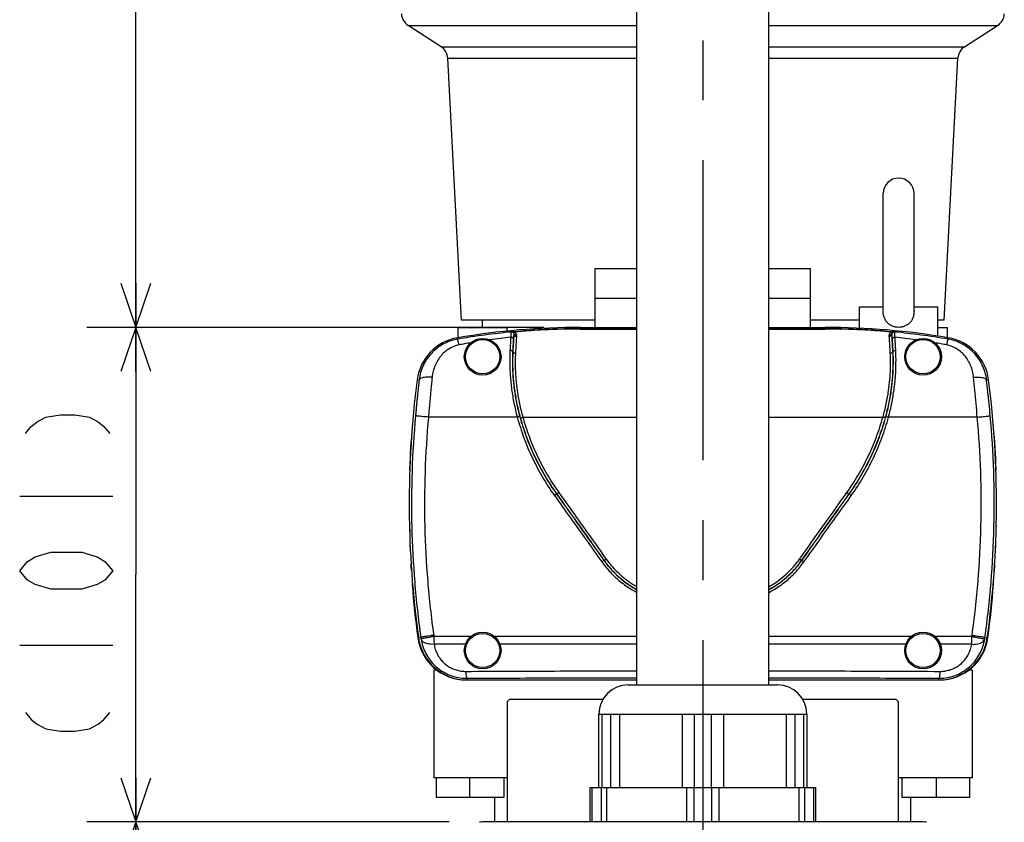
# Model space of a CAD drawing. Extents: x 0 to 594, y 0 to 420.
# Tile 38 of 67: x 434 to 474, y 172 to 205. Entities that reach past the tile are written whole.
import ezdxf

# ---------------------------------------------------------------- set-up
doc = ezdxf.new("R2010")
doc.units = 0
doc.header["$LTSCALE"] = 32.67
doc.linetypes.add('CENTER', pattern=[0.6, 0.375, -0.075, 0.075, -0.075])
doc.layers.get('0').update_dxf_attribs({"linetype": 'CONTINUOUS'})
doc.layers.add('DEFAULT_1', color=7, linetype='CENTER')
doc.layers.add('DRIV_DIM', color=7, linetype='CONTINUOUS')
doc.styles.get("Standard").update_dxf_attribs({"font": 'txt', "width": 0.8})
doc.dimstyles.new('DIMSTYLE_1', dxfattribs={"dimtxt": 3.8, "dimasz": 1.8, "dimexe": 0.18, "dimexo": 0.0625, "dimgap": 0.09, "dimtad": 1, "dimdec": 3, "dimlfac": 5, "dimtxsty": 'STANDARD', "dimblk": 'OPEN', "dimblk1": 'OPEN', "dimblk2": 'OPEN', "dimcen": 0.09, "dimazin": 3, "dimtp": 0.001, "dimtm": 0.001, "dimtfac": 1, "dimtdec": 3, "dimtofl": 0, "dimtmove": 0, "dimatfit": 3, "dimtolj": 1})

# ---------------------------------------------------------------- blocks, each defined once
blk = doc.blocks.new('_OPEN')
at = {"color": 0, "linetype": 'BYBLOCK'}
for p, q in [((0, 0), (-1, 0.342)), ((-1, -0.342), (0, 0)), ((-1, 0), (0, 0))]:
    blk.add_line(p, q, dxfattribs=at)
blk = doc.blocks.new('*D22')
at = {"layer": 'DRIV_DIM', "color": 2, "linetype": 'CONTINUOUS'}
for p, q in [((451.6, 171.846), (436.802, 171.846)), ((438.802, 171.846), (438.802, 156.846)), ((438.802, 141.846), (438.802, 156.846)), ((442.472, 141.846), (436.802, 141.846))]:
    blk.add_line(p, q, dxfattribs=at)
at = {"layer": 'DRIV_DIM', "color": 2, "linetype": 'CONTINUOUS', "xscale": 1.8, "yscale": 1.8, "zscale": 1.8}
for p, rotation in [((438.802, 171.846), 90), ((438.802, 141.846), 270)]:
    blk.add_blockref('_OPEN', p, dxfattribs=dict(at, rotation=rotation))
blk = doc.blocks.new('*D23')
at = {"layer": 'DRIV_DIM', "color": 2, "linetype": 'CONTINUOUS'}
for p, q in [((455.472, 192.046), (436.802, 192.046)), ((438.802, 192.046), (438.802, 181.946)), ((438.802, 171.846), (438.802, 181.946)), ((451.6, 171.846), (436.802, 171.846))]:
    blk.add_line(p, q, dxfattribs=at)
at = {"layer": 'DRIV_DIM', "color": 2, "linetype": 'CONTINUOUS', "xscale": 1.8, "yscale": 1.8, "zscale": 1.8}
for p, rotation in [((438.802, 192.046), 90), ((438.802, 171.846), 270)]:
    blk.add_blockref('_OPEN', p, dxfattribs=dict(at, rotation=rotation))
blk = doc.blocks.new('*D24')
at = {"layer": 'DRIV_DIM', "color": 2, "linetype": 'CONTINUOUS'}
for p, q in [((451.824, 236.346), (436.802, 236.346)), ((438.802, 236.346), (438.802, 214.196)), ((438.802, 192.046), (438.802, 214.196)), ((455.472, 192.046), (436.802, 192.046))]:
    blk.add_line(p, q, dxfattribs=at)
at = {"layer": 'DRIV_DIM', "color": 2, "linetype": 'CONTINUOUS', "xscale": 1.8, "yscale": 1.8, "zscale": 1.8}
for p, rotation in [((438.802, 236.346), 90), ((438.802, 192.046), 270)]:
    blk.add_blockref('_OPEN', p, dxfattribs=dict(at, rotation=rotation))

msp = doc.modelspace()

# ---------------------------------------------------------------- linework, layer by layer
at = {"color": 7, "linetype": 'CONTINUOUS'}
for p, q in [((459.2725, 177.4464), (459.2725, 268.64636)), ((464.6725, 177.4464), (464.6725, 268.64636)), ((451.2738, 203.51268), (449.92795, 204.37847)), ((472.6712, 203.51268), (474.01705, 204.37847)), ((452.10876, 192.3464), (451.54836, 203.03947)), ((471.83624, 192.3464), (472.39664, 203.03947)), ((469.3425, 192.70672), (469.3425, 197.51302)), ((470.6025, 192.70672), (470.6025, 197.51302)), ((457.5725, 192.0464), (457.5725, 194.4464)), ((457.5725, 194.4464), (459.2725, 194.4464)), ((464.6725, 194.4464), (466.3725, 194.4464)), ((466.3725, 192.0464), (466.3725, 194.4464)), ((457.5725, 193.2464), (459.2725, 193.2464)), ((464.6725, 193.2464), (466.3725, 193.2464)), ((468.3725, 192.00707), (468.3725, 192.8864)), ((468.37254, 192.8864), (469.3425, 192.8864)), ((470.6025, 192.8864), (471.57246, 192.8864)), ((471.5725, 191.68247), (471.5725, 192.8864)), ((457.5725, 192.3464), (452.10876, 192.3464)), ((452.9725, 192.0464), (452.9725, 192.3464)), ((468.3725, 192.3464), (466.3725, 192.3464)), ((471.83624, 192.3464), (471.5725, 192.3464)), ((451.9725, 191.62593), (451.9725, 192.0464)), ((451.97251, 192.0464), (453.97249, 192.0464)), ((453.9725, 191.89602), (453.9725, 192.0464)), ((456.9725, 192.0464), (459.2725, 192.0464)), ((464.6725, 192.0464), (466.9725, 192.0464)), ((471.5725, 192.0464), (471.97249, 192.0464)), ((471.9725, 191.62593), (471.9725, 192.0464)), ((473.83974, 188.03441), (473.8491, 188.03441)), ((473.84357, 187.9964), (473.85231, 187.9964)), ((450.07616, 187.68275), (450.06896, 187.68275)), ((473.86884, 187.68275), (473.87739, 187.68275)), ((450.0432, 187.00913), (450.02316, 187.00913)), ((450.01899, 186.56004), (449.99896, 186.56004)), ((450.00361, 186.20957), (449.9836, 186.20957)), ((450.00508, 186.2464), (449.98507, 186.2464)), ((473.94063, 186.2464), (473.96065, 186.2464)), ((473.94208, 186.20957), (473.9621, 186.20957)), ((450.9725, 178.0464), (450.9725, 173.6464)), ((451.10336, 178.0464), (450.9725, 178.0464)), ((472.9725, 178.0464), (472.83932, 178.0464)), ((472.9725, 178.0464), (472.9725, 173.6464)), ((452.30105, 177.6464), (459.2725, 177.6464)), ((464.6725, 177.6464), (471.64159, 177.6464)), ((458.92253, 177.4464), (465.0225, 177.4464)), ((454.0725, 176.8464), (453.9725, 176.7464)), ((453.9725, 176.7464), (453.9725, 171.8464)), ((457.89119, 176.8464), (454.0725, 176.8464)), ((469.8725, 176.8464), (466.05381, 176.8464)), ((469.9725, 176.7464), (469.8725, 176.8464)), ((469.9725, 171.8464), (469.9725, 176.7464)), ((457.7225, 176.2464), (466.2225, 176.2464)), ((457.7225, 173.2464), (457.7225, 176.2464)), ((466.2225, 176.2464), (466.2225, 173.2464)), ((453.9725, 173.6464), (450.9725, 173.6464)), ((451.0725, 173.6464), (451.0725, 172.8464)), ((452.43904, 173.6464), (452.43904, 172.8464)), ((453.83904, 173.6464), (453.83904, 172.8464)), ((472.9725, 173.6464), (469.9725, 173.6464)), ((470.10596, 173.6464), (470.10596, 172.8464)), ((471.50596, 173.6464), (471.50596, 172.8464)), ((472.8725, 173.6464), (472.8725, 172.8464)), ((457.3725, 173.2464), (466.5725, 173.2464)), ((457.3725, 171.8464), (457.3725, 173.2464)), ((466.5725, 173.2464), (466.5725, 171.8464)), ((453.83902, 172.8464), (451.07252, 172.8464)), ((453.4725, 171.8464), (453.4725, 172.8464)), ((472.87248, 172.8464), (470.10598, 172.8464)), ((470.4725, 171.8464), (470.4725, 172.8464)), ((470.84543, 171.8464), (453.09957, 171.8464))]:
    msp.add_line(p, q, dxfattribs=at)
at = {"color": 9, "linetype": 'CONTINUOUS'}
for p, q in [((449.92795, 204.37847), (459.2725, 204.37847)), ((464.6725, 204.37847), (474.01705, 204.37847)), ((451.2738, 203.51268), (459.2725, 203.51268)), ((464.6725, 203.51268), (472.6712, 203.51268)), ((451.54836, 203.03947), (459.2725, 203.03947)), ((464.6725, 203.03947), (472.39664, 203.03947)), ((456.9725, 192.0464), (456.97253, 192.00258)), ((466.9725, 192.0464), (466.97247, 192.00258)), ((451.95149, 191.56559), (451.94196, 191.62162)), ((471.99351, 191.56559), (472.00304, 191.62162)), ((454.20596, 191.05108), (454.19657, 191.05113)), ((469.74843, 191.05113), (469.73903, 191.05108)), ((450.3754, 189.89225), (450.29337, 189.90275)), ((473.56959, 189.89225), (473.65163, 189.90275)), ((454.3856, 188.38026), (450.75814, 188.38033)), ((454.61538, 188.38025), (459.2725, 188.38034)), ((464.6725, 188.38034), (469.32962, 188.38025)), ((473.18686, 188.3803), (469.55939, 188.38025)), ((456.00071, 185.23863), (455.99263, 185.23863)), ((467.95237, 185.23863), (467.94428, 185.23863)), ((457.93166, 182.52149), (457.94002, 182.52146)), ((466.00498, 182.52146), (466.01334, 182.52149)), ((450.44369, 179.38582), (450.34878, 179.37271)), ((452.4875, 179.41847), (450.9791, 179.41847)), ((452.26685, 179.10047), (450.98912, 179.10048)), ((459.2725, 179.41847), (453.4575, 179.41847)), ((459.2725, 179.10047), (453.67815, 179.10047)), ((470.4875, 179.41847), (464.6725, 179.41847)), ((470.26685, 179.10047), (464.6725, 179.10047)), ((472.9659, 179.41847), (471.4575, 179.41847)), ((472.95588, 179.10048), (471.67815, 179.10047)), ((473.50131, 179.38582), (473.59621, 179.37271)), ((452.32997, 177.6464), (452.32997, 177.71284)), ((471.61503, 177.6464), (471.61493, 177.71284)), ((457.85647, 173.2464), (457.85647, 176.2464)), ((458.19474, 176.2464), (458.19474, 173.2464)), ((458.56077, 176.2464), (458.56077, 173.2464)), ((461.13423, 173.2464), (461.13423, 176.2464)), ((461.63423, 173.2464), (461.63423, 176.2464)), ((462.31077, 176.2464), (462.31077, 173.2464)), ((462.81077, 176.2464), (462.81077, 173.2464)), ((465.38423, 173.2464), (465.38423, 176.2464)), ((465.75026, 173.2464), (465.75026, 176.2464)), ((466.08852, 176.2464), (466.08852, 173.2464)), ((457.45288, 171.8464), (457.45288, 173.2464)), ((457.81173, 173.2464), (457.81173, 171.8464)), ((458.03134, 173.2464), (458.03134, 171.8464)), ((461.31365, 171.8464), (461.31365, 173.2464)), ((461.61365, 171.8464), (461.61365, 173.2464)), ((462.33134, 173.2464), (462.33134, 171.8464)), ((462.63134, 173.2464), (462.63134, 171.8464)), ((465.91365, 171.8464), (465.91365, 173.2464)), ((466.13327, 171.8464), (466.13327, 173.2464)), ((466.49211, 173.2464), (466.49211, 171.8464))]:
    msp.add_line(p, q, dxfattribs=at)
at = {"color": 7, "linetype": 'CONTINUOUS'}
for centre, radius in [((452.9725, 190.8464), 0.75), ((452.9725, 190.8464), 0.7), ((470.9725, 190.8464), 0.75), ((470.9725, 190.8464), 0.7), ((452.9725, 178.8464), 0.75), ((452.9725, 178.8464), 0.7), ((470.9725, 178.8464), 0.75), ((470.9725, 178.8464), 0.7)]:
    msp.add_circle(centre, radius, dxfattribs=at)
for centre, radius, start, end in [((450.25256, 204.88308), 0.6, 183, 237.246514), ((473.69243, 204.88308), 0.6, 302.753485, 357), ((450.94918, 203.00807), 0.6, 3, 57.246515), ((472.99582, 203.00807), 0.6, 122.753484, 177), ((469.9725, 197.5164), 0.63, 0, 180), ((456.9725, 162.0464), 30, 90, 99.653231), ((466.9725, 162.0464), 30, 80.346769, 90), ((452.27733, 189.64994), 2, 99.653231, 172.737874), ((452.30583, 189.65477), 2, 99.594068, 100.484265), ((471.64159, 189.65436), 2, 79.586249, 80.400907), ((471.66767, 189.64994), 2, 7.262126, 80.346769), ((489.9725, 184.8464), 40, 172.737874, 187.865153), ((433.9725, 184.8464), 40, 352.134847, 7.262126), ((489.9525, 184.6326), 40, 175.176013, 177.687773), ((489.9525, 184.6326), 40, 175.121361, 175.175755), ((433.9925, 184.65038), 40, 4.801349, 4.853076), ((433.9925, 184.65038), 40, 2.286735, 4.798426), ((489.9525, 184.6326), 40, 177.68954, 177.74057), ((433.9925, 184.65038), 40, 2.23394, 2.286177), ((489.9725, 184.6326), 40, 179.836584, 180.123781), ((433.9725, 184.65038), 40, 359.850684, 0.137881), ((450.0784, 183.9464), 0.1, 151.969634, 180.98542), ((489.9725, 184.6326), 40, 180.98542, 181.272673), ((473.86629, 183.9464), 0.1, 358.989041, 27.562772), ((433.9725, 184.65038), 40, 358.701786, 358.989041), ((450.08234, 183.7464), 0.1, 181.272673, 204.211901), ((473.86226, 183.7464), 0.1, 336.373854, 358.701786), ((450.10019, 183.1464), 0.1, 149.092125, 182.134653), ((489.9725, 184.6326), 40, 182.134653, 182.422077), ((473.84414, 183.1464), 0.1, 357.839794, 30.307353), ((433.9725, 184.65038), 40, 357.552365, 357.839794), ((450.10814, 182.9464), 0.1, 182.422077, 220.934842), ((473.8361, 182.9464), 0.1, 319.813905, 357.552365), ((450.13805, 182.3464), 0.1, 141.257083, 183.284746), ((489.9725, 184.6326), 40, 183.284746, 183.572458), ((473.80592, 182.3464), 0.1, 356.689677, 37.803693), ((433.9725, 184.65038), 40, 356.401957, 356.689677), ((450.15003, 182.1464), 0.1, 183.572458, 225.406333), ((473.79385, 182.1464), 0.1, 315.671813, 356.401957), ((450.19203, 181.5464), 0.1, 148.191568, 184.436165), ((489.9725, 184.6326), 40, 184.436165, 187.539853), ((433.9725, 184.65038), 40, 352.433101, 355.538223), ((473.75158, 181.5464), 0.1, 355.538223, 30.521315), ((452.30105, 179.6464), 2, 187.539853, 270), ((452.32997, 179.6464), 2, 187.865153, 270), ((471.61503, 179.6464), 2, 270, 352.134847), ((471.64159, 179.6464), 2, 270, 352.433101), ((458.9225, 176.2464), 1.2, 90, 180), ((465.0225, 176.2464), 1.2, 0, 90), ((453.09957, 169.8464), 2, 90, 97.522289), ((470.84543, 169.8464), 2, 82.477711, 90)]:
    msp.add_arc(centre, radius, start, end, dxfattribs=at)
for points, knots in [([(469.9725, 192.04604), (469.9302, 192.04604), (469.84635, 192.05386), (469.72667, 192.08841), (469.61836, 192.14401), (469.52379, 192.21966), (469.44447, 192.31632), (469.38408, 192.43527), (469.34931, 192.56837), (469.3425, 192.66108), (469.3425, 192.70608)], [0, 0, 0, 0, 0.12421004, 0.24561549, 0.36372763, 0.47940086, 0.59887767, 0.72817904, 0.86804657, 1, 1, 1, 1]), ([(470.6025, 192.70608), (470.6025, 192.6611), (470.5957, 192.56843), (470.56094, 192.43533), (470.50056, 192.31635), (470.42122, 192.21966), (470.32662, 192.144), (470.21831, 192.0884), (470.09864, 192.05386), (470.01479, 192.04604), (469.9725, 192.04604)], [0, 0, 0, 0, 0.13187811, 0.27174491, 0.40108114, 0.52060993, 0.63628927, 0.75440489, 0.875805, 1, 1, 1, 1]), ([(457.93475, 182.51717), (458.03674, 182.37477), (458.26308, 182.099), (458.65788, 181.73129), (459.00492, 181.48685), (459.2155, 181.36559), (459.26851, 181.33664)], [0, 0, 0, 0, 0.29274819, 0.59426451, 0.89913269, 1, 1, 1, 1]), ([(464.67649, 181.33664), (464.7295, 181.36559), (464.94008, 181.48685), (465.28712, 181.73129), (465.68192, 182.099), (465.90826, 182.37477), (466.01025, 182.51717)], [0, 0, 0, 0, 0.10086771, 0.40573598, 0.70725238, 1, 1, 1, 1])]:
    msp.add_open_spline(points, degree=3, knots=knots, dxfattribs=at)
at = {"color": 9, "linetype": 'CONTINUOUS'}
for points, knots in [([(454.16614, 191.87268), (454.48704, 191.90329), (455.11933, 191.95298), (456.05532, 191.99541), (456.66983, 192.00344), (456.97253, 192.00258)], [0, 0, 0, 0, 0.34411131, 0.67687619, 1, 1, 1, 1]), ([(456.96922, 191.97929), (456.71031, 191.98004), (456.21792, 191.97456), (455.51462, 191.94826), (454.87802, 191.90916), (454.47507, 191.87567), (454.28297, 191.85774)], [0, 0, 0, 0, 0.28874495, 0.54909763, 0.78482567, 1, 1, 1, 1]), ([(456.9725, 192.00258), (456.96972, 191.99992), (456.97084, 191.99059), (456.96949, 191.98329), (456.96922, 191.97929)], [0, 0, 0, 0, 0.48973132, 1, 1, 1, 1]), ([(466.97247, 192.00258), (467.27517, 192.00344), (467.88969, 191.99541), (468.82567, 191.95298), (469.45796, 191.90329), (469.77886, 191.87268)], [0, 0, 0, 0, 0.32312602, 0.65589479, 1, 1, 1, 1]), ([(466.9725, 192.00258), (466.97528, 191.99992), (466.97416, 191.99059), (466.97551, 191.98329), (466.97578, 191.97929)], [0, 0, 0, 0, 0.48972959, 1, 1, 1, 1]), ([(469.66205, 191.85776), (469.46997, 191.87569), (469.06706, 191.90915), (468.43049, 191.94826), (467.72717, 191.97456), (467.23472, 191.98004), (466.97578, 191.97929)], [0, 0, 0, 0, 0.21514209, 0.45085376, 0.71121415, 1, 1, 1, 1]), ([(451.95149, 191.56559), (451.86219, 191.55031), (451.67906, 191.50528), (451.41039, 191.39484), (451.1503, 191.23652), (450.9124, 191.03254), (450.70762, 190.78805), (450.54459, 190.51037), (450.42981, 190.20906), (450.38761, 189.9981), (450.3754, 189.89225)], [0, 0, 0, 0, 0.11037796, 0.22883286, 0.35254581, 0.47973618, 0.60892123, 0.73930879, 0.87018616, 1, 1, 1, 1]), ([(454.1465, 191.85774), (453.78449, 191.82336), (453.05078, 191.73985), (452.32072, 191.62886), (451.95149, 191.56559)], [0, 0, 0, 0, 0.49256617, 1, 1, 1, 1]), ([(452.00318, 191.3287), (451.99716, 191.36039), (451.98601, 191.4164), (451.97208, 191.48914), (451.95959, 191.53543), (451.95557, 191.55966), (451.95149, 191.56559)], [0, 0, 0, 0, 0.39894275, 0.70756995, 0.91105798, 1, 1, 1, 1]), ([(454.12227, 191.64921), (453.97882, 191.63356), (453.69031, 191.59962), (453.40241, 191.5608), (453.25772, 191.54004)], [0, 0, 0, 0, 0.49679084, 1, 1, 1, 1]), ([(454.12227, 191.64921), (454.11832, 191.5909), (454.11064, 191.47214), (454.09997, 191.29092), (454.0934, 191.168), (454.09021, 191.10555)], [0, 0, 0, 0, 0.32196193, 0.65553831, 1, 1, 1, 1]), ([(454.1465, 191.85774), (454.14326, 191.85478), (454.13928, 191.84044), (454.13385, 191.81283), (454.12926, 191.76869), (454.12514, 191.71261), (454.12316, 191.67117), (454.12227, 191.64923)], [0, 0, 0, 0, 0.06238185, 0.19774408, 0.41057662, 0.68759602, 1, 1, 1, 1]), ([(454.22798, 191.58384), (454.22717, 191.59277), (454.21893, 191.61171), (454.19405, 191.63248), (454.16053, 191.64605), (454.13525, 191.64921), (454.12227, 191.64921)], [0, 0, 0, 0, 0.20069254, 0.43716424, 0.70953552, 1, 1, 1, 1]), ([(454.16614, 191.87268), (454.16286, 191.87019), (454.15631, 191.86521), (454.14977, 191.86023), (454.1465, 191.85774)], [0, 0, 0, 0, 0.50037587, 1, 1, 1, 1]), ([(454.25215, 191.78394), (454.24973, 191.79293), (454.24231, 191.81032), (454.22449, 191.83226), (454.2013, 191.84846), (454.17459, 191.85763), (454.15574, 191.85857), (454.1465, 191.85774)], [0, 0, 0, 0, 0.20014062, 0.40034523, 0.60046008, 0.80036396, 1, 1, 1, 1]), ([(454.16614, 191.87268), (454.18048, 191.87362), (454.20809, 191.87367), (454.24738, 191.86856), (454.27173, 191.86188), (454.283, 191.85776)], [0, 0, 0, 0, 0.36379237, 0.69634222, 1, 1, 1, 1]), ([(454.16614, 191.87268), (454.17303, 191.87252), (454.18675, 191.87029), (454.2058, 191.86192), (454.21698, 191.85374), (454.22215, 191.84912)], [0, 0, 0, 0, 0.33430723, 0.66414967, 1, 1, 1, 1]), ([(454.22798, 191.58384), (454.22411, 191.52669), (454.21659, 191.41031), (454.20613, 191.23273), (454.19969, 191.1123), (454.19657, 191.05113)], [0, 0, 0, 0, 0.32200247, 0.65564569, 1, 1, 1, 1]), ([(454.25074, 191.75069), (454.24504, 191.67705), (454.23407, 191.52549), (454.21919, 191.29228), (454.21025, 191.13269), (454.20596, 191.05108)], [0, 0, 0, 0, 0.31603772, 0.65025885, 1, 1, 1, 1]), ([(454.22215, 191.84912), (454.22756, 191.84638), (454.24084, 191.84351), (454.26207, 191.84714), (454.27596, 191.85361), (454.28295, 191.85776)], [0, 0, 0, 0, 0.28591136, 0.61669226, 1, 1, 1, 1]), ([(454.22215, 191.84912), (454.22544, 191.84617), (454.23164, 191.83961), (454.2394, 191.82818), (454.24563, 191.81504), (454.25014, 191.80014), (454.25172, 191.78951), (454.25215, 191.78394)], [0, 0, 0, 0, 0.18051776, 0.36656784, 0.56249005, 0.77202546, 1, 1, 1, 1]), ([(454.25074, 191.75069), (454.24849, 191.74533), (454.24464, 191.73099), (454.23983, 191.70476), (454.23531, 191.67), (454.23126, 191.62871), (454.22902, 191.59921), (454.22798, 191.58384)], [0, 0, 0, 0, 0.10325175, 0.26257141, 0.47419134, 0.72601002, 1, 1, 1, 1]), ([(454.25215, 191.78394), (454.25264, 191.77835), (454.25265, 191.7672), (454.25149, 191.75614), (454.25074, 191.75069)], [0, 0, 0, 0, 0.50466061, 1, 1, 1, 1]), ([(454.25074, 191.75069), (454.25149, 191.7412), (454.25933, 191.72121), (454.28403, 191.69865), (454.31758, 191.68393), (454.34297, 191.68048), (454.35594, 191.68047)], [0, 0, 0, 0, 0.20853826, 0.44695466, 0.71580489, 1, 1, 1, 1]), ([(454.25215, 191.78394), (454.25505, 191.77596), (454.26554, 191.76052), (454.29002, 191.74488), (454.3206, 191.73675), (454.34264, 191.73677), (454.35381, 191.73812)], [0, 0, 0, 0, 0.21373281, 0.45186937, 0.71690853, 1, 1, 1, 1]), ([(454.28297, 191.85774), (454.29001, 191.85239), (454.30342, 191.84049), (454.32089, 191.81958), (454.33556, 191.7955), (454.34707, 191.76816), (454.35202, 191.74843), (454.35381, 191.73812)], [0, 0, 0, 0, 0.18660936, 0.37644216, 0.57286613, 0.77922755, 1, 1, 1, 1]), ([(454.35594, 191.68047), (454.35036, 191.60837), (454.33962, 191.45996), (454.32505, 191.2316), (454.31629, 191.07533), (454.31209, 190.99541)], [0, 0, 0, 0, 0.31604405, 0.65022875, 1, 1, 1, 1]), ([(454.35381, 191.73812), (454.35553, 191.72818), (454.35728, 191.70891), (454.35665, 191.68962), (454.35594, 191.68047)], [0, 0, 0, 0, 0.52368632, 1, 1, 1, 1]), ([(469.58905, 191.68047), (469.58835, 191.68963), (469.58772, 191.70892), (469.58947, 191.72818), (469.59119, 191.73812)], [0, 0, 0, 0, 0.47658599, 1, 1, 1, 1]), ([(469.69426, 191.75069), (469.6935, 191.7412), (469.68567, 191.72121), (469.66097, 191.69865), (469.62742, 191.68393), (469.60203, 191.68048), (469.58905, 191.68047)], [0, 0, 0, 0, 0.20853833, 0.44695474, 0.71580493, 1, 1, 1, 1]), ([(469.63291, 190.99541), (469.62871, 191.07533), (469.61995, 191.2316), (469.60538, 191.45996), (469.59463, 191.60837), (469.58905, 191.68047)], [0, 0, 0, 0, 0.34977124, 0.68395594, 1, 1, 1, 1]), ([(469.59119, 191.73812), (469.5934, 191.75087), (469.59995, 191.7751), (469.61593, 191.80793), (469.63659, 191.83573), (469.65323, 191.85105), (469.66205, 191.85776)], [0, 0, 0, 0, 0.2731186, 0.52589674, 0.76622282, 1, 1, 1, 1]), ([(469.69284, 191.78394), (469.68995, 191.77596), (469.67946, 191.76052), (469.65498, 191.74488), (469.6244, 191.73675), (469.60236, 191.73677), (469.59119, 191.73812)], [0, 0, 0, 0, 0.21373541, 0.45187255, 0.71691051, 1, 1, 1, 1]), ([(469.66205, 191.85777), (469.6733, 191.86189), (469.69764, 191.86856), (469.73691, 191.87367), (469.76452, 191.87362), (469.77886, 191.87268)], [0, 0, 0, 0, 0.30337671, 0.63606085, 1, 1, 1, 1]), ([(469.72285, 191.84912), (469.71743, 191.84639), (469.70415, 191.84352), (469.68292, 191.84715), (469.66904, 191.85363), (469.66205, 191.85777)], [0, 0, 0, 0, 0.2859412, 0.61672839, 1, 1, 1, 1]), ([(469.69426, 191.75069), (469.69351, 191.75614), (469.69234, 191.7672), (469.69236, 191.77836), (469.69284, 191.78394)], [0, 0, 0, 0, 0.49560678, 1, 1, 1, 1]), ([(469.69284, 191.78394), (469.69527, 191.79293), (469.70268, 191.81032), (469.72051, 191.83226), (469.7437, 191.84846), (469.77041, 191.85763), (469.78925, 191.85857), (469.7985, 191.85774)], [0, 0, 0, 0, 0.20014259, 0.40034673, 0.60046108, 0.80036446, 1, 1, 1, 1]), ([(469.69284, 191.78394), (469.69338, 191.79081), (469.69554, 191.80385), (469.70201, 191.82175), (469.71105, 191.83695), (469.71873, 191.84542), (469.72285, 191.84912)], [0, 0, 0, 0, 0.28152366, 0.53654365, 0.77372724, 1, 1, 1, 1]), ([(469.73903, 191.05108), (469.73475, 191.13269), (469.72581, 191.29228), (469.71093, 191.52549), (469.69996, 191.67705), (469.69426, 191.75069)], [0, 0, 0, 0, 0.34974073, 0.68396207, 1, 1, 1, 1]), ([(469.71702, 191.58384), (469.71598, 191.59921), (469.71374, 191.62871), (469.70968, 191.67), (469.70516, 191.70476), (469.70036, 191.73099), (469.69651, 191.74533), (469.69426, 191.75069)], [0, 0, 0, 0, 0.27400289, 0.52580921, 0.73741605, 0.89673635, 1, 1, 1, 1]), ([(469.71702, 191.58384), (469.71783, 191.59277), (469.72606, 191.61171), (469.75095, 191.63249), (469.78447, 191.64606), (469.80975, 191.64922), (469.82273, 191.64922)], [0, 0, 0, 0, 0.2006871, 0.43715459, 0.70952862, 1, 1, 1, 1]), ([(469.74843, 191.05113), (469.74531, 191.1123), (469.73887, 191.23273), (469.72841, 191.41031), (469.72089, 191.52669), (469.71702, 191.58384)], [0, 0, 0, 0, 0.34435431, 0.67799742, 1, 1, 1, 1]), ([(469.72285, 191.84912), (469.72802, 191.85374), (469.73919, 191.86192), (469.75824, 191.87029), (469.77197, 191.87252), (469.77886, 191.87268)], [0, 0, 0, 0, 0.3358502, 0.66569413, 1, 1, 1, 1]), ([(469.7985, 191.85774), (469.79523, 191.86023), (469.78868, 191.86521), (469.78214, 191.87019), (469.77886, 191.87268)], [0, 0, 0, 0, 0.50006095, 1, 1, 1, 1]), ([(471.99351, 191.56559), (471.6243, 191.62886), (470.89424, 191.73985), (470.16053, 191.82336), (469.7985, 191.85774)], [0, 0, 0, 0, 0.50740117, 1, 1, 1, 1]), ([(469.82273, 191.64923), (469.82184, 191.67117), (469.81986, 191.7126), (469.81574, 191.76869), (469.81115, 191.81283), (469.80572, 191.84044), (469.80174, 191.85478), (469.7985, 191.85774)], [0, 0, 0, 0, 0.31240114, 0.58939144, 0.80221435, 0.9375948, 1, 1, 1, 1]), ([(469.85479, 191.10555), (469.8516, 191.168), (469.84503, 191.29092), (469.83435, 191.47214), (469.82668, 191.5909), (469.82272, 191.64921)], [0, 0, 0, 0, 0.34446161, 0.6780379, 1, 1, 1, 1]), ([(470.68728, 191.54005), (470.54259, 191.5608), (470.25469, 191.59962), (469.96619, 191.63356), (469.82272, 191.64921)], [0, 0, 0, 0, 0.50319563, 1, 1, 1, 1]), ([(471.94182, 191.3287), (471.94784, 191.36039), (471.95899, 191.4164), (471.97291, 191.48915), (471.98541, 191.53543), (471.98943, 191.55966), (471.99351, 191.56559)], [0, 0, 0, 0, 0.39894131, 0.70756803, 0.91105657, 1, 1, 1, 1]), ([(473.56959, 189.89225), (473.55739, 189.99809), (473.5152, 190.20901), (473.40046, 190.51025), (473.23751, 190.78785), (473.03283, 191.0323), (472.79501, 191.23629), (472.53498, 191.39465), (472.26622, 191.5052), (472.08295, 191.55029), (471.99351, 191.56559)], [0, 0, 0, 0, 0.1297999, 0.26063656, 0.39097828, 0.52012379, 0.64729646, 0.77098994, 0.88944957, 1, 1, 1, 1]), ([(452.00318, 191.3287), (451.94074, 191.31661), (451.81226, 191.28067), (451.62468, 191.19283), (451.44338, 191.06715), (451.27795, 190.90576), (451.13597, 190.71304), (451.02327, 190.495), (450.94416, 190.25922), (450.91524, 190.09497), (450.90685, 190.01241)], [0, 0, 0, 0, 0.10415519, 0.21739697, 0.33768897, 0.46373758, 0.59418578, 0.72803189, 0.86408268, 1, 1, 1, 1]), ([(452.48639, 191.41753), (452.40601, 191.40353), (452.24481, 191.37467), (452.08387, 191.34431), (452.00318, 191.3287)], [0, 0, 0, 0, 0.49815229, 1, 1, 1, 1]), ([(471.94182, 191.3287), (471.86113, 191.34431), (471.70019, 191.37467), (471.53898, 191.40353), (471.45861, 191.41753)], [0, 0, 0, 0, 0.5018413, 1, 1, 1, 1]), ([(473.03815, 190.01241), (473.02976, 190.09497), (473.00084, 190.25919), (472.92175, 190.49493), (472.8091, 190.71292), (472.66718, 190.9056), (472.50181, 191.06699), (472.32056, 191.19269), (472.13292, 191.28061), (472.00435, 191.31659), (471.94182, 191.3287)], [0, 0, 0, 0, 0.1359168, 0.27193105, 0.40573709, 0.53614843, 0.66217611, 0.78244454, 0.89568636, 1, 1, 1, 1]), ([(454.09021, 191.10555), (454.08161, 190.93699), (454.07453, 190.58983), (454.09607, 190.05815), (454.15276, 189.50808), (454.24693, 188.94521), (454.33485, 188.5695), (454.3856, 188.38025)], [0, 0, 0, 0, 0.1839898, 0.3782577, 0.57972147, 0.78640445, 1, 1, 1, 1]), ([(454.19656, 191.05105), (454.19564, 191.05872), (454.18642, 191.07517), (454.16144, 191.09186), (454.12817, 191.10298), (454.10317, 191.10556), (454.09021, 191.10555)], [0, 0, 0, 0, 0.18186841, 0.41420808, 0.69496976, 1, 1, 1, 1]), ([(454.19657, 191.05113), (454.18814, 190.88757), (454.18128, 190.55068), (454.20275, 190.03472), (454.25895, 189.50092), (454.35218, 188.95475), (454.43913, 188.59031), (454.48931, 188.40678)], [0, 0, 0, 0, 0.18393627, 0.37814759, 0.57958936, 0.78631447, 1, 1, 1, 1]), ([(454.20596, 191.05108), (454.20056, 190.9472), (454.19332, 190.72193), (454.1969, 190.3552), (454.22146, 189.92957), (454.27639, 189.44195), (454.37015, 188.90752), (454.46002, 188.53932), (454.51197, 188.35336)], [0, 0, 0, 0, 0.11444479, 0.24792596, 0.40339587, 0.58334238, 0.78754693, 1, 1, 1, 1]), ([(454.20596, 191.05105), (454.20688, 191.04325), (454.21596, 191.02655), (454.24091, 191.00944), (454.27415, 190.99806), (454.29914, 190.99541), (454.31209, 190.99541)], [0, 0, 0, 0, 0.18393324, 0.41664932, 0.69646937, 1, 1, 1, 1]), ([(454.31209, 190.99541), (454.3068, 190.89472), (454.29974, 190.67635), (454.30342, 190.32084), (454.32784, 189.90823), (454.38229, 189.43551), (454.4751, 188.91738), (454.56399, 188.56051), (454.61537, 188.38025)], [0, 0, 0, 0, 0.11438843, 0.24780854, 0.40321672, 0.58312181, 0.78735029, 1, 1, 1, 1]), ([(469.32963, 188.38025), (469.38101, 188.56051), (469.4699, 188.91738), (469.56271, 189.43551), (469.61716, 189.90823), (469.64157, 190.32085), (469.64526, 190.67635), (469.6382, 190.89472), (469.63291, 190.99541)], [0, 0, 0, 0, 0.21264989, 0.41687843, 0.59678356, 0.75219177, 0.8856119, 1, 1, 1, 1]), ([(469.43303, 188.35336), (469.48498, 188.53932), (469.57485, 188.90752), (469.66861, 189.44195), (469.72354, 189.92957), (469.7481, 190.3552), (469.75168, 190.72193), (469.74444, 190.9472), (469.73903, 191.05108)], [0, 0, 0, 0, 0.21245329, 0.41665785, 0.59660436, 0.75207425, 0.88555541, 1, 1, 1, 1]), ([(469.45569, 188.40678), (469.50587, 188.59031), (469.59282, 188.95475), (469.68604, 189.50092), (469.74225, 190.03472), (469.76372, 190.55068), (469.75686, 190.88757), (469.74843, 191.05113)], [0, 0, 0, 0, 0.21368518, 0.42041038, 0.62185223, 0.81606363, 1, 1, 1, 1]), ([(469.5594, 188.38025), (469.61015, 188.5695), (469.69807, 188.94521), (469.79224, 189.50808), (469.84893, 190.05815), (469.87047, 190.58983), (469.86339, 190.93699), (469.85479, 191.10555)], [0, 0, 0, 0, 0.21359537, 0.42027839, 0.62174219, 0.81601012, 1, 1, 1, 1]), ([(469.73904, 191.05105), (469.73812, 191.04325), (469.72903, 191.02655), (469.70409, 191.00944), (469.67084, 190.99806), (469.64586, 190.99541), (469.63291, 190.99541)], [0, 0, 0, 0, 0.18393328, 0.41664944, 0.69646948, 1, 1, 1, 1]), ([(469.74843, 191.05105), (469.74936, 191.05872), (469.75858, 191.07518), (469.78356, 191.09186), (469.81683, 191.10298), (469.84182, 191.10556), (469.85479, 191.10555)], [0, 0, 0, 0, 0.18186812, 0.41420743, 0.69496921, 1, 1, 1, 1]), ([(450.90685, 190.01241), (450.86253, 190.01528), (450.77701, 190.01777), (450.65571, 190.01156), (450.55043, 189.99591), (450.46617, 189.97125), (450.40558, 189.93974), (450.37993, 189.90787), (450.37541, 189.8923)], [0, 0, 0, 0, 0.23492013, 0.45199998, 0.64167571, 0.79675299, 0.91423929, 1, 1, 1, 1]), ([(450.90685, 190.01241), (450.89892, 189.93426), (450.88354, 189.78058), (450.86152, 189.55412), (450.84093, 189.33598), (450.82175, 189.12662), (450.80394, 188.92641), (450.78747, 188.73568), (450.77229, 188.55471), (450.76272, 188.43735), (450.75814, 188.38033)], [0, 0, 0, 0, 0.14378166, 0.28272161, 0.41650433, 0.54486378, 0.66757445, 0.78444224, 0.89529944, 1, 1, 1, 1]), ([(473.03815, 190.01241), (473.08247, 190.01528), (473.16798, 190.01777), (473.28928, 190.01156), (473.39457, 189.99591), (473.47883, 189.97125), (473.53942, 189.93974), (473.56507, 189.90787), (473.56959, 189.8923)], [0, 0, 0, 0, 0.23492012, 0.45199995, 0.64167566, 0.79675294, 0.91423928, 1, 1, 1, 1]), ([(473.18686, 188.3803), (473.17202, 188.56487), (473.14118, 188.93162), (473.09147, 189.47566), (473.05615, 189.83506), (473.03815, 190.01241)], [0, 0, 0, 0, 0.33894154, 0.67370316, 1, 1, 1, 1]), ([(450.3754, 189.89225), (450.36773, 189.82245), (450.3528, 189.68518), (450.33131, 189.48287), (450.31111, 189.28799), (450.29219, 189.10094), (450.27454, 188.92207), (450.25813, 188.75167), (450.24293, 188.59), (450.2333, 188.48514), (450.22868, 188.43421)], [0, 0, 0, 0, 0.14374431, 0.28269007, 0.4164798, 0.54484649, 0.66756357, 0.78443681, 0.89529848, 1, 1, 1, 1]), ([(473.71632, 188.43421), (473.70135, 188.59909), (473.67048, 188.92675), (473.62143, 189.41277), (473.58702, 189.73384), (473.56959, 189.89225)], [0, 0, 0, 0, 0.33893636, 0.67375103, 1, 1, 1, 1]), ([(450.22868, 188.43421), (450.16034, 187.68164), (450.06665, 186.17214), (450.0557, 183.90371), (450.17436, 181.63814), (450.33966, 180.13451), (450.44369, 179.38582)], [0, 0, 0, 0, 0.24995968, 0.49995329, 0.74996872, 1, 1, 1, 1]), ([(450.75814, 188.38034), (450.71278, 188.38451), (450.62577, 188.39263), (450.50307, 188.40431), (450.39809, 188.41493), (450.31627, 188.42285), (450.26272, 188.42999), (450.23627, 188.432), (450.22868, 188.43421)], [0, 0, 0, 0, 0.25676943, 0.49260859, 0.69461892, 0.85175376, 0.95542565, 1, 1, 1, 1]), ([(450.75814, 188.38033), (450.69042, 187.63909), (450.59757, 186.15226), (450.58672, 183.91784), (450.70432, 181.68624), (450.86814, 180.20523), (450.97122, 179.46782)], [0, 0, 0, 0, 0.24995756, 0.49994535, 0.74995901, 1, 1, 1, 1]), ([(454.48931, 188.40678), (454.48581, 188.40675), (454.47464, 188.4033), (454.45248, 188.39849), (454.42136, 188.38999), (454.398, 188.38375), (454.38558, 188.38034)], [0, 0, 0, 0, 0.09792986, 0.32219306, 0.63889176, 1, 1, 1, 1]), ([(454.3856, 188.38026), (454.46397, 188.09391), (454.64616, 187.52745), (454.993, 186.70588), (455.41042, 185.91897), (455.73352, 185.42136), (455.90542, 185.18054)], [0, 0, 0, 0, 0.25020425, 0.50073188, 0.75063961, 1, 1, 1, 1]), ([(454.48931, 188.40678), (454.56683, 188.12324), (454.74704, 187.56237), (455.09011, 186.74892), (455.50298, 185.9698), (455.82259, 185.47709), (455.99263, 185.23863)], [0, 0, 0, 0, 0.25025271, 0.50077435, 0.75065867, 1, 1, 1, 1]), ([(454.51197, 188.35336), (454.51546, 188.35341), (454.52658, 188.35691), (454.54866, 188.36184), (454.57968, 188.3705), (454.60296, 188.37686), (454.61535, 188.38034)], [0, 0, 0, 0, 0.09786729, 0.3220401, 0.63871835, 1, 1, 1, 1]), ([(454.51197, 188.35336), (454.58984, 188.07466), (454.76978, 187.52389), (455.11011, 186.72466), (455.51803, 185.95865), (455.83317, 185.47357), (456.00071, 185.23863)], [0, 0, 0, 0, 0.25028396, 0.50041064, 0.75042142, 1, 1, 1, 1]), ([(454.61538, 188.38025), (454.69238, 188.10438), (454.87033, 187.55916), (455.2069, 186.76795), (455.61033, 186.00961), (455.92202, 185.52937), (456.08772, 185.29679)], [0, 0, 0, 0, 0.25028625, 0.50043684, 0.7504548, 1, 1, 1, 1]), ([(467.85728, 185.29679), (468.02298, 185.52937), (468.33467, 186.00961), (468.7381, 186.76795), (469.07467, 187.55916), (469.25262, 188.10438), (469.32962, 188.38025)], [0, 0, 0, 0, 0.2495452, 0.49956314, 0.74971369, 1, 1, 1, 1]), ([(467.94428, 185.23863), (468.11183, 185.47357), (468.42697, 185.95865), (468.83489, 186.72466), (469.17521, 187.52389), (469.35516, 188.07466), (469.43303, 188.35336)], [0, 0, 0, 0, 0.24957859, 0.49958937, 0.74971605, 1, 1, 1, 1]), ([(467.95237, 185.23863), (468.12241, 185.47709), (468.44201, 185.9698), (468.85489, 186.74892), (469.19796, 187.56237), (469.37817, 188.12324), (469.45569, 188.40678)], [0, 0, 0, 0, 0.24934133, 0.49922565, 0.74974729, 1, 1, 1, 1]), ([(468.03958, 185.18054), (468.21148, 185.42136), (468.53458, 185.91897), (468.952, 186.70588), (469.29884, 187.52745), (469.48103, 188.09391), (469.55939, 188.38025)], [0, 0, 0, 0, 0.24936044, 0.49926821, 0.74979588, 1, 1, 1, 1]), ([(469.43302, 188.35336), (469.42954, 188.35341), (469.41842, 188.35691), (469.39633, 188.36184), (469.36532, 188.3705), (469.34204, 188.37686), (469.32965, 188.38034)], [0, 0, 0, 0, 0.09786392, 0.32203573, 0.63871528, 1, 1, 1, 1]), ([(469.45569, 188.40678), (469.45919, 188.40675), (469.47036, 188.4033), (469.49252, 188.39849), (469.52364, 188.38999), (469.54699, 188.38375), (469.55942, 188.38034)], [0, 0, 0, 0, 0.09793259, 0.32219653, 0.63889412, 1, 1, 1, 1]), ([(472.97378, 179.46782), (473.07686, 180.20523), (473.24068, 181.68624), (473.35828, 183.91784), (473.34743, 186.15225), (473.25458, 187.63907), (473.18686, 188.3803)], [0, 0, 0, 0, 0.25004182, 0.50005601, 0.75004466, 1, 1, 1, 1]), ([(473.18686, 188.38034), (473.23222, 188.38451), (473.31923, 188.39263), (473.44193, 188.40431), (473.54691, 188.41493), (473.62873, 188.42285), (473.68228, 188.42999), (473.70873, 188.432), (473.71632, 188.43421)], [0, 0, 0, 0, 0.25676936, 0.49260846, 0.69461878, 0.85175362, 0.95542556, 1, 1, 1, 1]), ([(473.50131, 179.38582), (473.60534, 180.13451), (473.77064, 181.63814), (473.8893, 183.9037), (473.87835, 186.17214), (473.78466, 187.68164), (473.71632, 188.43421)], [0, 0, 0, 0, 0.25003073, 0.500046, 0.75003981, 1, 1, 1, 1]), ([(455.9926, 185.23867), (455.9893, 185.23828), (455.98014, 185.23082), (455.96126, 185.22007), (455.93531, 185.20153), (455.91579, 185.18796), (455.90542, 185.18054)], [0, 0, 0, 0, 0.09507728, 0.31773723, 0.63515403, 1, 1, 1, 1]), ([(455.90542, 185.18054), (456.12097, 184.87855), (456.55217, 184.27462), (457.19918, 183.36888), (457.63066, 182.76516), (457.84644, 182.46332)], [0, 0, 0, 0, 0.33333131, 0.66666516, 1, 1, 1, 1]), ([(455.99263, 185.23863), (456.20797, 184.93665), (456.63872, 184.33273), (457.28506, 183.42702), (457.7161, 182.82331), (457.93166, 182.52149)], [0, 0, 0, 0, 0.33332866, 0.66667264, 1, 1, 1, 1]), ([(456.00069, 185.23867), (456.00398, 185.23909), (456.01311, 185.24652), (456.03195, 185.2573), (456.05786, 185.27582), (456.07736, 185.28938), (456.08772, 185.29679)], [0, 0, 0, 0, 0.09501942, 0.31762729, 0.63503828, 1, 1, 1, 1]), ([(456.00071, 185.23863), (456.21606, 184.93668), (456.64684, 184.3328), (457.29233, 183.4284), (457.72251, 182.82597), (457.93718, 182.52543)], [0, 0, 0, 0, 0.33377937, 0.66760767, 1, 1, 1, 1]), ([(456.08772, 185.29679), (456.30285, 184.99483), (456.73321, 184.39093), (457.37901, 183.48519), (457.80971, 182.88144), (458.02511, 182.57957)], [0, 0, 0, 0, 0.33329716, 0.666631, 1, 1, 1, 1]), ([(465.91989, 182.57957), (466.13529, 182.88144), (466.56599, 183.48519), (467.21179, 184.39093), (467.64215, 184.99483), (467.85728, 185.29679)], [0, 0, 0, 0, 0.333369, 0.66670284, 1, 1, 1, 1]), ([(466.00782, 182.52543), (466.22248, 182.82597), (466.65267, 183.4284), (467.29816, 184.3328), (467.72894, 184.93668), (467.94428, 185.23863)], [0, 0, 0, 0, 0.33239223, 0.66622058, 1, 1, 1, 1]), ([(466.01334, 182.52149), (466.22889, 182.82331), (466.65994, 183.42702), (467.30628, 184.33273), (467.73703, 184.93665), (467.95237, 185.23863)], [0, 0, 0, 0, 0.33332735, 0.66667137, 1, 1, 1, 1]), ([(466.09856, 182.46332), (466.31434, 182.76516), (466.74582, 183.36888), (467.39283, 184.27462), (467.82402, 184.87855), (468.03958, 185.18054)], [0, 0, 0, 0, 0.33333492, 0.66666878, 1, 1, 1, 1]), ([(467.94431, 185.23867), (467.94102, 185.23909), (467.93189, 185.24652), (467.91305, 185.2573), (467.88714, 185.27582), (467.86764, 185.28938), (467.85728, 185.29679)], [0, 0, 0, 0, 0.09501938, 0.31762716, 0.63503812, 1, 1, 1, 1]), ([(467.95239, 185.23867), (467.95569, 185.23828), (467.96486, 185.23082), (467.98374, 185.22007), (468.00969, 185.20153), (468.02921, 185.18796), (468.03958, 185.18054)], [0, 0, 0, 0, 0.09507732, 0.31773736, 0.6351542, 1, 1, 1, 1]), ([(457.93169, 182.52144), (457.92855, 182.5206), (457.91977, 182.51355), (457.90135, 182.50235), (457.87592, 182.48412), (457.85669, 182.47065), (457.84644, 182.46332)], [0, 0, 0, 0, 0.09446165, 0.31651122, 0.63383415, 1, 1, 1, 1]), ([(457.84644, 182.46332), (457.95193, 182.31578), (458.18511, 182.03154), (458.59147, 181.65342), (458.96306, 181.39192), (459.19651, 181.25975), (459.26808, 181.22198)], [0, 0, 0, 0, 0.28593406, 0.5775906, 0.87252642, 1, 1, 1, 1]), ([(457.94003, 182.52144), (457.94315, 182.52232), (457.9519, 182.52934), (457.96108, 182.53495), (457.96743, 182.5391)], [0, 0, 0, 0, 0.29839345, 1, 1, 1, 1]), ([(457.96743, 182.5391), (457.97651, 182.54504), (457.99567, 182.55879), (458.01488, 182.57225), (458.02511, 182.57957)], [0, 0, 0, 0, 0.46418659, 1, 1, 1, 1]), ([(458.02511, 182.57957), (458.08596, 182.4943), (458.22032, 182.3212), (458.45522, 182.0662), (458.74249, 181.80738), (459.02111, 181.60486), (459.20625, 181.49258), (459.26868, 181.45705)], [0, 0, 0, 0, 0.18619921, 0.38900431, 0.61551668, 0.87239447, 1, 1, 1, 1]), ([(458.08973, 182.32497), (458.1056, 182.30544), (458.19632, 182.19583), (458.3816, 181.99489), (458.67651, 181.72943), (458.97862, 181.51004), (459.18664, 181.38612), (459.26867, 181.34107)], [0, 0, 0, 0, 0.04885884, 0.2762597, 0.53026256, 0.81833662, 1, 1, 1, 1]), ([(464.67618, 181.34098), (464.76264, 181.38846), (464.97338, 181.51454), (465.27643, 181.73607), (465.56773, 181.99934), (465.7512, 182.19875), (465.84124, 182.30766), (465.85717, 182.32733)], [0, 0, 0, 0, 0.19107417, 0.47538765, 0.72619597, 0.95095793, 1, 1, 1, 1]), ([(464.67629, 181.45703), (464.74296, 181.49498), (464.93071, 181.60932), (465.21025, 181.81385), (465.494, 182.07054), (465.72641, 182.32337), (465.85953, 182.49498), (465.91989, 182.57957)], [0, 0, 0, 0, 0.13626557, 0.3903121, 0.6144363, 0.81530068, 1, 1, 1, 1]), ([(464.67692, 181.22198), (464.74849, 181.25975), (464.98194, 181.39192), (465.35353, 181.65342), (465.75989, 182.03154), (465.99307, 182.31578), (466.09856, 182.46332)], [0, 0, 0, 0, 0.12747397, 0.42240983, 0.71406641, 1, 1, 1, 1]), ([(465.97757, 182.5391), (465.96849, 182.54504), (465.94933, 182.55879), (465.93012, 182.57225), (465.91989, 182.57957)], [0, 0, 0, 0, 0.46418668, 1, 1, 1, 1]), ([(466.00497, 182.52144), (466.00185, 182.52232), (465.99309, 182.52934), (465.98392, 182.53495), (465.97757, 182.5391)], [0, 0, 0, 0, 0.29839347, 1, 1, 1, 1]), ([(466.01331, 182.52144), (466.01645, 182.5206), (466.02523, 182.51355), (466.04365, 182.50235), (466.06908, 182.48412), (466.08831, 182.47065), (466.09856, 182.46332)], [0, 0, 0, 0, 0.09446148, 0.31651076, 0.63383362, 1, 1, 1, 1]), ([(450.97122, 179.46782), (450.926, 179.46145), (450.83925, 179.44907), (450.71692, 179.43127), (450.61233, 179.41511), (450.53063, 179.40299), (450.47765, 179.39228), (450.45094, 179.38907), (450.44369, 179.38582)], [0, 0, 0, 0, 0.25658778, 0.49236711, 0.69439547, 0.85158673, 0.95532689, 1, 1, 1, 1]), ([(450.97122, 179.46782), (450.97237, 179.45957), (450.97484, 179.44309), (450.97762, 179.42667), (450.9791, 179.41847)], [0, 0, 0, 0, 0.50000835, 1, 1, 1, 1]), ([(472.9659, 179.41847), (472.96737, 179.42667), (472.97016, 179.44309), (472.97262, 179.45957), (472.97378, 179.46782)], [0, 0, 0, 0, 0.4999926, 1, 1, 1, 1]), ([(472.97378, 179.46782), (473.019, 179.46145), (473.10575, 179.44907), (473.22808, 179.43127), (473.33266, 179.41511), (473.41437, 179.40299), (473.46735, 179.39228), (473.49405, 179.38907), (473.50131, 179.38582)], [0, 0, 0, 0, 0.25658779, 0.49236712, 0.69439548, 0.85158674, 0.9553269, 1, 1, 1, 1]), ([(450.44369, 179.38582), (450.44536, 179.37379), (450.44893, 179.34975), (450.45296, 179.32578), (450.45509, 179.31382)], [0, 0, 0, 0, 0.50003512, 1, 1, 1, 1]), ([(450.9791, 179.41847), (450.93416, 179.41015), (450.84787, 179.39461), (450.72621, 179.37184), (450.62249, 179.35104), (450.5408, 179.33605), (450.48931, 179.32142), (450.46154, 179.31852), (450.45509, 179.31382)], [0, 0, 0, 0, 0.25650332, 0.49223636, 0.69424853, 0.85144808, 0.95522302, 1, 1, 1, 1]), ([(450.45509, 179.31382), (450.47122, 179.20975), (450.52069, 179.00524), (450.64355, 178.71756), (450.80901, 178.45785), (451.01059, 178.23182), (451.24198, 178.0431), (451.49689, 177.89452), (451.76821, 177.7884), (452.04779, 177.72581), (452.23668, 177.7125), (452.32997, 177.71284)], [0, 0, 0, 0, 0.11776825, 0.23397986, 0.34828501, 0.46057987, 0.57120223, 0.68080459, 0.78917094, 0.89568241, 1, 1, 1, 1]), ([(450.98912, 179.10047), (450.94587, 179.09807), (450.86169, 179.09823), (450.74172, 179.11381), (450.63615, 179.14402), (450.5497, 179.18774), (450.48619, 179.24371), (450.46128, 179.2906), (450.45509, 179.31382)], [0, 0, 0, 0, 0.21228161, 0.4112739, 0.59100871, 0.74790269, 0.88222019, 1, 1, 1, 1]), ([(450.9791, 179.41847), (450.9791, 179.38145), (450.97984, 179.30865), (450.98311, 179.20262), (450.98684, 179.13366), (450.98912, 179.10048)], [0, 0, 0, 0, 0.34901751, 0.6863893, 1, 1, 1, 1]), ([(450.98912, 179.10048), (450.9995, 179.02898), (451.03223, 178.88822), (451.11526, 178.68982), (451.22825, 178.51025), (451.36673, 178.35368), (451.52636, 178.22277), (451.70268, 178.11965), (451.89069, 178.04604), (452.08457, 178.00274), (452.21558, 177.99368), (452.28027, 177.99402)], [0, 0, 0, 0, 0.11697669, 0.23267265, 0.34669543, 0.45892414, 0.56966759, 0.67954386, 0.7882959, 0.8952564, 1, 1, 1, 1]), ([(471.61493, 177.71284), (471.70813, 177.7125), (471.89687, 177.72577), (472.17632, 177.78826), (472.44765, 177.8943), (472.70264, 178.04283), (472.93415, 178.23157), (473.13582, 178.45762), (473.30136, 178.71738), (473.42428, 179.00514), (473.47377, 179.20971), (473.48991, 179.31382)], [0, 0, 0, 0, 0.10420541, 0.21066232, 0.31901563, 0.42864754, 0.53930559, 0.65162311, 0.76595164, 0.88219401, 1, 1, 1, 1]), ([(471.66473, 177.99402), (471.72934, 177.99368), (471.86023, 178.00272), (472.054, 178.04594), (472.24202, 178.11951), (472.4184, 178.2226), (472.5781, 178.35351), (472.71664, 178.51011), (472.82968, 178.6897), (472.91275, 178.88815), (472.94549, 179.02895), (472.95588, 179.10048)], [0, 0, 0, 0, 0.10460737, 0.21151871, 0.32026273, 0.43017284, 0.54095474, 0.6532067, 0.76725414, 0.88298273, 1, 1, 1, 1]), ([(472.95588, 179.10048), (472.95816, 179.13366), (472.96189, 179.20262), (472.96516, 179.30865), (472.9659, 179.38145), (472.9659, 179.41847)], [0, 0, 0, 0, 0.3136107, 0.65098249, 1, 1, 1, 1]), ([(472.95588, 179.10047), (472.99913, 179.09807), (473.08331, 179.09823), (473.20328, 179.11381), (473.30885, 179.14402), (473.39529, 179.18774), (473.45881, 179.24371), (473.48371, 179.2906), (473.48991, 179.31382)], [0, 0, 0, 0, 0.21228305, 0.41127604, 0.5910108, 0.7479042, 0.88222093, 1, 1, 1, 1]), ([(472.9659, 179.41847), (473.01084, 179.41015), (473.09713, 179.39461), (473.21879, 179.37184), (473.32251, 179.35105), (473.4042, 179.33605), (473.45569, 179.32142), (473.48346, 179.31852), (473.48991, 179.31382)], [0, 0, 0, 0, 0.2565022, 0.49223471, 0.69424702, 0.85144715, 0.95522272, 1, 1, 1, 1]), ([(473.48991, 179.31382), (473.49204, 179.32579), (473.49607, 179.34975), (473.49964, 179.37379), (473.50131, 179.38582)], [0, 0, 0, 0, 0.49997371, 1, 1, 1, 1]), ([(452.28027, 177.99402), (453.57043, 178.00084), (455.90117, 178.01069), (458.23192, 178.01609), (459.2725, 178.01761)], [0, 0, 0, 0, 0.55354582, 1, 1, 1, 1]), ([(452.28027, 177.99402), (452.28282, 177.95668), (452.28846, 177.89064), (452.29914, 177.80318), (452.31179, 177.74912), (452.32152, 177.71719), (452.32997, 177.71284)], [0, 0, 0, 0, 0.38988701, 0.69556999, 0.90094598, 1, 1, 1, 1]), ([(464.6725, 178.01761), (465.71307, 178.01609), (468.04383, 178.01069), (470.37457, 178.00084), (471.66473, 177.99402)], [0, 0, 0, 0, 0.44645318, 1, 1, 1, 1]), ([(471.66473, 177.99402), (471.66218, 177.95668), (471.65654, 177.89064), (471.64586, 177.80318), (471.63321, 177.74912), (471.62348, 177.71719), (471.61503, 177.71284)], [0, 0, 0, 0, 0.38988791, 0.69557114, 0.90094675, 1, 1, 1, 1]), ([(452.32997, 177.71284), (453.61351, 177.71966), (455.92768, 177.72949), (458.24187, 177.73489), (459.2725, 177.73642)], [0, 0, 0, 0, 0.55464821, 1, 1, 1, 1]), ([(464.6725, 177.73642), (465.70312, 177.73489), (468.01728, 177.72949), (470.33142, 177.71966), (471.61493, 177.71284)], [0, 0, 0, 0, 0.44535637, 1, 1, 1, 1])]:
    msp.add_open_spline(points, degree=3, knots=knots, dxfattribs=at)
for points in [[(456.96922, 191.97929), (457.73698, 191.97705), (458.50474, 191.97533), (459.2725, 191.97412)], [(456.97253, 192.00258), (457.73918, 192.00039), (458.50584, 191.99871), (459.2725, 191.99752)], [(464.6725, 191.99752), (465.43916, 191.99871), (466.20582, 192.00039), (466.97247, 192.00258)], [(464.6725, 191.97412), (465.44026, 191.97533), (466.20802, 191.97705), (466.97578, 191.97929)], [(457.93718, 182.52543), (457.93813, 182.52411), (457.93907, 182.52278), (457.94002, 182.52146)], [(457.94002, 182.52146), (457.98787, 182.45446), (458.03781, 182.38891), (458.08973, 182.32497)], [(465.85717, 182.32733), (465.90841, 182.39052), (465.95771, 182.45528), (466.00498, 182.52146)], [(466.00498, 182.52146), (466.00593, 182.52278), (466.00687, 182.52411), (466.00782, 182.52543)]]:
    msp.add_open_spline(points, degree=3, dxfattribs=at)
at = {"color": 7, "linetype": 'CONTINUOUS'}
for points in [[(457.93166, 182.52149), (457.93269, 182.52005), (457.93372, 182.51861), (457.93475, 182.51717)], [(466.01025, 182.51717), (466.01128, 182.51861), (466.01231, 182.52005), (466.01334, 182.52149)]]:
    msp.add_open_spline(points, degree=3, dxfattribs=at)
at = {"layer": 'DEFAULT_1', "color": 7, "linetype": 'CENTER'}
msp.add_line((461.9725, 277.27963), (461.9725, 136.56462), dxfattribs=at)
at = {"layer": 'DRIV_DIM', "color": 2, "linetype": 'CONTINUOUS'}
for p, q in [((434.05241, 185.14695), (437.85243, 185.14695)), ((434.05241, 179.06695), (437.85243, 179.06695))]:
    msp.add_line(p, q, dxfattribs=at)
for points in [[(434.28992, 187.71195), (434.52742, 187.99695), (434.76493, 188.18694), (435.12117, 188.37695), (435.71492, 188.47194), (436.30866, 188.47194), (436.90241, 188.37695), (437.25865, 188.18694), (437.49615, 187.99695), (437.73366, 187.71195)], [(437.85243, 182.10694), (437.53574, 181.72696), (437.21909, 181.53694), (436.58576, 181.34695), (435.31909, 181.34695), (434.68575, 181.53694), (434.3691, 181.72696), (434.05241, 182.10694), (434.3691, 182.48695), (434.68575, 182.67694), (435.31909, 182.86695), (436.58576, 182.86695), (437.21909, 182.67694), (437.53574, 182.48695), (437.85243, 182.10694)], [(434.28992, 176.31194), (434.52742, 176.02695), (434.76493, 175.83695), (435.12117, 175.64696), (435.71492, 175.55195), (436.30866, 175.55195), (436.90241, 175.64696), (437.25865, 175.83695), (437.49615, 176.02695), (437.73366, 176.31194)]]:
    msp.add_lwpolyline(points, dxfattribs=at)

# ---------------------------------------------------------------- dimensions: what is measured, and where the dimension line sits
for base, p1, p2, picture, middle in [((438.80242, 236.3464), (455.4725, 192.0464), (451.82401, 236.3464), '*D24', (437.85242, 204.17601)), ((438.80242, 192.0464), (451.59957, 171.8464), (455.4725, 192.0464), '*D23', (437.85242, 174.50695)), ((438.80242, 171.8464), (442.4725, 141.8464), (451.59957, 171.8464), '*D22', (437.85242, 148.97752))]:
    dim = msp.add_linear_dim(base=base, p1=p1, p2=p2, angle=90, text='｡ﾊ<>｡ﾋ', dimstyle='DIMSTYLE_1', dxfattribs=at)
    dim.commit()
    dim.dimension.update_dxf_attribs({"geometry": picture, "text_midpoint": middle, "dimtype": 160})

doc.saveas('drawing.dxf')
